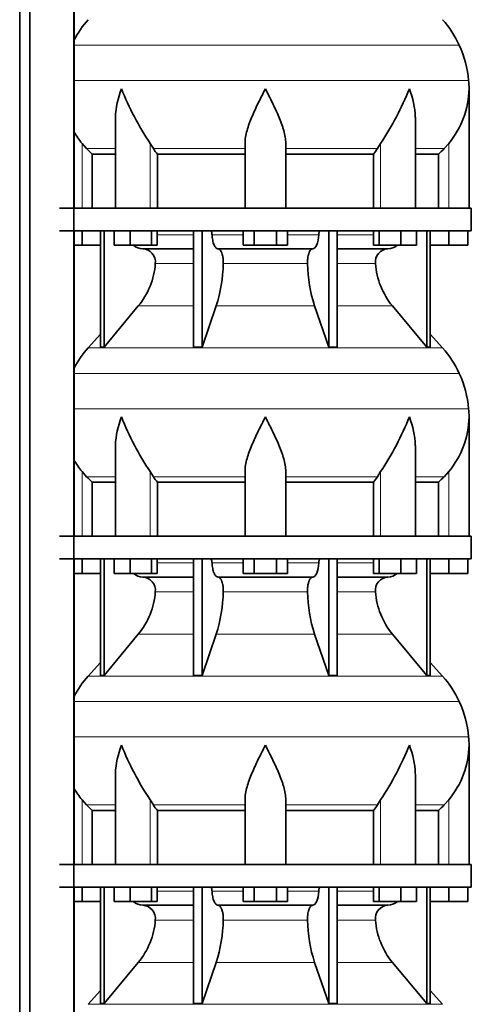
# Model space of a CAD drawing. Header units: millimetres. Extents: x 166 to 773, y -2765 to 2013.
# Tile 18 of 22: x 507 to 707, y 693 to 1128. Entities that reach past the tile are written whole.
import ezdxf

# ---------------------------------------------------------------- set-up
doc = ezdxf.new("R2010")
doc.units = ezdxf.units.MM
doc.layers.add('LOW_134-13', color=7, linetype='Continuous')
doc.layers.add('VSI134_DIFFUSORE', color=7, linetype='Continuous')

# ---------------------------------------------------------------- blocks, each defined once
blk = doc.blocks.new('SE3')
at = {"layer": 'LOW_134-13', "color": 7, "linetype": 'Continuous', "lineweight": 35}
for p, q in [((507.09, -401.82), (507.09, 1499.68)), ((511.64, -401.82), (511.64, 1499.68)), ((531.03, 1499.68), (531.03, -401.82)), ((531.1, 1179.68), (531.1, 1044.68)), ((531.1, 1034.68), (531.1, 899.68)), ((531.1, 889.68), (531.1, 754.68)), ((531.1, 744.68), (531.1, 609.68))]:
    blk.add_line(p, q, dxfattribs=at)
at = {"layer": 'VSI134_DIFFUSORE', "color": 4, "linetype": 'Continuous', "lineweight": 9}
for p, q in [((701.33, 1116.67), (531.1, 1116.67)), ((531.1, 1101.04), (705.49, 1101.04)), ((534.66, 1044.68), (534.66, 1073.28)), ((549.38, 1070.98), (536.67, 1070.98)), ((564.75, 1044.68), (564.75, 1073.28)), ((606.66, 1070.98), (566.17, 1070.98)), ((624.66, 1070.98), (665.15, 1070.98)), ((666.57, 1044.68), (666.57, 1073.28)), ((681.94, 1070.98), (694.65, 1070.98)), ((696.66, 1044.68), (696.66, 1073.28)), ((567.87, 1032.91), (583.96, 1032.91)), ((592.09, 1032.91), (605.85, 1032.91)), ((625.48, 1032.91), (639.23, 1032.91)), ((647.36, 1032.91), (663.46, 1032.91)), ((583.96, 1020.14), (567.03, 1020.14)), ((634.27, 1020.14), (597.05, 1020.14)), ((664.29, 1020.14), (647.36, 1020.14)), ((559.52, 1001.44), (583.96, 1001.44)), ((593.94, 1001.44), (637.38, 1001.44)), ((647.36, 1001.44), (671.8, 1001.44)), ((537.36, 982.93), (693.96, 982.93)), ((701.33, 971.67), (531.1, 971.67)), ((531.1, 956.04), (705.49, 956.04)), ((534.66, 899.68), (534.66, 928.28)), ((564.75, 899.68), (564.75, 928.28)), ((666.57, 899.68), (666.57, 928.28)), ((696.66, 899.68), (696.66, 928.28)), ((549.38, 925.98), (536.67, 925.98)), ((606.66, 925.98), (566.17, 925.98)), ((624.66, 925.98), (665.15, 925.98)), ((681.94, 925.98), (694.65, 925.98)), ((567.87, 887.91), (583.96, 887.91)), ((592.09, 887.91), (605.85, 887.91)), ((625.48, 887.91), (639.23, 887.91)), ((647.36, 887.91), (663.46, 887.91)), ((583.96, 875.14), (567.03, 875.14)), ((634.27, 875.14), (597.05, 875.14)), ((664.29, 875.14), (647.36, 875.14)), ((559.52, 856.44), (583.96, 856.44)), ((593.94, 856.44), (637.38, 856.44)), ((647.36, 856.44), (671.8, 856.44)), ((537.36, 837.93), (693.96, 837.93)), ((701.33, 826.67), (531.1, 826.67)), ((531.1, 811.04), (705.49, 811.04)), ((534.66, 754.68), (534.66, 783.28)), ((564.75, 754.68), (564.75, 783.28)), ((666.57, 754.68), (666.57, 783.28)), ((696.66, 754.68), (696.66, 783.28)), ((549.38, 780.98), (536.67, 780.98)), ((606.66, 780.98), (566.17, 780.98)), ((624.66, 780.98), (665.15, 780.98)), ((681.94, 780.98), (694.65, 780.98)), ((567.87, 742.91), (583.96, 742.91)), ((592.09, 742.91), (605.85, 742.91)), ((625.48, 742.91), (639.23, 742.91)), ((647.36, 742.91), (663.46, 742.91)), ((583.96, 730.14), (567.03, 730.14)), ((634.27, 730.14), (597.05, 730.14)), ((664.29, 730.14), (647.36, 730.14)), ((559.52, 711.44), (583.96, 711.44)), ((593.94, 711.44), (637.38, 711.44)), ((647.36, 711.44), (671.8, 711.44)), ((537.36, 692.93), (693.96, 692.93))]:
    blk.add_line(p, q, dxfattribs=at)
at = {"layer": 'VSI134_DIFFUSORE', "color": 7, "linetype": 'Continuous', "lineweight": 35}
for p, q in [((705.66, 1044.68), (705.66, 1097.42)), ((549.38, 1084.04), (549.38, 1044.68)), ((681.94, 1044.68), (681.94, 1084.04)), ((536.67, 1070.98), (534.66, 1073.28)), ((566.17, 1070.98), (564.75, 1073.28)), ((606.66, 1044.68), (606.66, 1073.28)), ((624.66, 1044.68), (624.66, 1073.28)), ((666.57, 1073.28), (665.15, 1070.98)), ((696.66, 1073.28), (694.65, 1070.98)), ((539.19, 1068.54), (549.38, 1068.54)), ((539.19, 1044.68), (539.19, 1068.54)), ((567.95, 1068.54), (606.66, 1068.54)), ((567.95, 1044.68), (567.95, 1068.54)), ((624.66, 1068.54), (663.37, 1068.54)), ((663.37, 1068.54), (663.37, 1044.68)), ((681.94, 1068.54), (692.13, 1068.54)), ((692.13, 1068.54), (692.13, 1044.68)), ((706.66, 1044.68), (524.66, 1044.68)), ((706.66, 1034.68), (706.66, 1044.68)), ((524.66, 1034.68), (706.66, 1034.68)), ((534.66, 1028.28), (534.66, 1034.68)), ((542.83, 1034.68), (542.83, 983.23)), ((544.36, 1034.68), (544.36, 983.23)), ((548.9, 1028.28), (548.9, 1034.68)), ((555.84, 1028.28), (555.84, 1034.68)), ((565.32, 1028.28), (565.32, 1034.68)), ((567.87, 1028.28), (567.87, 1034.68)), ((583.96, 1034.68), (583.96, 983.23)), ((587.66, 1034.68), (587.66, 983.23)), ((605.85, 1028.28), (605.85, 1034.68)), ((610.75, 1028.28), (610.75, 1034.68)), ((620.57, 1028.28), (620.57, 1034.68)), ((625.48, 1028.28), (625.48, 1034.68)), ((643.66, 1034.68), (643.66, 983.23)), ((647.36, 1034.68), (647.36, 983.23)), ((663.46, 1028.28), (663.46, 1034.68)), ((666, 1028.28), (666, 1034.68)), ((675.48, 1028.28), (675.48, 1034.68)), ((682.42, 1028.28), (682.42, 1034.68)), ((686.96, 1034.68), (686.96, 983.23)), ((688.49, 1034.68), (688.49, 983.23)), ((696.66, 1028.28), (696.66, 1034.68)), ((705.16, 1028.28), (705.16, 1034.68)), ((534.66, 1028.28), (531.1, 1028.28)), ((542.83, 1028.28), (534.66, 1028.28)), ((555.84, 1028.28), (548.9, 1028.28)), ((565.32, 1028.28), (555.84, 1028.28)), ((561.49, 1026.68), (583.96, 1026.68)), ((567.87, 1028.28), (565.32, 1028.28)), ((594.75, 1026.68), (636.57, 1026.68)), ((610.75, 1028.28), (605.85, 1028.28)), ((620.57, 1028.28), (610.75, 1028.28)), ((625.48, 1028.28), (620.57, 1028.28)), ((647.36, 1026.68), (669.83, 1026.68)), ((666, 1028.28), (663.46, 1028.28)), ((675.48, 1028.28), (666, 1028.28)), ((682.42, 1028.28), (675.48, 1028.28)), ((696.66, 1028.28), (688.49, 1028.28)), ((705.16, 1028.28), (696.66, 1028.28)), ((544.36, 983.23), (559.52, 1001.44)), ((587.66, 983.23), (593.94, 1001.44)), ((637.38, 1001.44), (643.66, 983.23)), ((671.8, 1001.44), (686.96, 983.23)), ((542.83, 989), (537.36, 982.93)), ((693.96, 982.93), (688.49, 989)), ((542.83, 983.23), (544.36, 983.23)), ((583.96, 983.23), (587.66, 983.23)), ((643.66, 983.23), (647.36, 983.23)), ((686.96, 983.23), (688.49, 983.23)), ((705.66, 899.68), (705.66, 952.42)), ((549.38, 939.04), (549.38, 899.68)), ((681.94, 899.68), (681.94, 939.04)), ((536.67, 925.98), (534.66, 928.28)), ((566.17, 925.98), (564.75, 928.28)), ((606.66, 899.68), (606.66, 928.28)), ((624.66, 899.68), (624.66, 928.28)), ((666.57, 928.28), (665.15, 925.98)), ((696.66, 928.28), (694.65, 925.98)), ((539.19, 923.54), (549.38, 923.54)), ((539.19, 899.68), (539.19, 923.54)), ((567.95, 923.54), (606.66, 923.54)), ((567.95, 899.68), (567.95, 923.54)), ((624.66, 923.54), (663.37, 923.54)), ((663.37, 923.54), (663.37, 899.68)), ((681.94, 923.54), (692.13, 923.54)), ((692.13, 923.54), (692.13, 899.68)), ((706.66, 899.68), (524.66, 899.68)), ((706.66, 889.68), (706.66, 899.68)), ((524.66, 889.68), (706.66, 889.68)), ((534.66, 883.28), (534.66, 889.68)), ((542.83, 889.68), (542.83, 838.23)), ((544.36, 889.68), (544.36, 838.23)), ((548.9, 883.28), (548.9, 889.68)), ((555.84, 883.28), (555.84, 889.68)), ((565.32, 883.28), (565.32, 889.68)), ((567.87, 883.28), (567.87, 889.68)), ((583.96, 889.68), (583.96, 838.23)), ((587.66, 889.68), (587.66, 838.23)), ((605.85, 883.28), (605.85, 889.68)), ((610.75, 883.28), (610.75, 889.68)), ((620.57, 883.28), (620.57, 889.68)), ((625.48, 883.28), (625.48, 889.68)), ((643.66, 889.68), (643.66, 838.23)), ((647.36, 889.68), (647.36, 838.23)), ((663.46, 883.28), (663.46, 889.68)), ((666, 883.28), (666, 889.68)), ((675.48, 883.28), (675.48, 889.68)), ((682.42, 883.28), (682.42, 889.68)), ((686.96, 889.68), (686.96, 838.23)), ((688.49, 889.68), (688.49, 838.23)), ((696.66, 883.28), (696.66, 889.68)), ((705.16, 883.28), (705.16, 889.68)), ((534.66, 883.28), (531.1, 883.28)), ((542.83, 883.28), (534.66, 883.28)), ((555.84, 883.28), (548.9, 883.28)), ((565.32, 883.28), (555.84, 883.28)), ((567.87, 883.28), (565.32, 883.28)), ((610.75, 883.28), (605.85, 883.28)), ((620.57, 883.28), (610.75, 883.28)), ((625.48, 883.28), (620.57, 883.28)), ((666, 883.28), (663.46, 883.28)), ((675.48, 883.28), (666, 883.28)), ((682.42, 883.28), (675.48, 883.28)), ((696.66, 883.28), (688.49, 883.28)), ((705.16, 883.28), (696.66, 883.28)), ((561.49, 881.68), (583.96, 881.68)), ((594.75, 881.68), (636.57, 881.68)), ((647.36, 881.68), (669.83, 881.68)), ((544.36, 838.23), (559.52, 856.44)), ((587.66, 838.23), (593.94, 856.44)), ((637.38, 856.44), (643.66, 838.23)), ((671.8, 856.44), (686.96, 838.23)), ((542.83, 844), (537.36, 837.93)), ((693.96, 837.93), (688.49, 844)), ((542.83, 838.23), (544.36, 838.23)), ((583.96, 838.23), (587.66, 838.23)), ((643.66, 838.23), (647.36, 838.23)), ((686.96, 838.23), (688.49, 838.23)), ((705.66, 754.68), (705.66, 807.42)), ((549.38, 794.04), (549.38, 754.68)), ((681.94, 754.68), (681.94, 794.04)), ((536.67, 780.98), (534.66, 783.28)), ((566.17, 780.98), (564.75, 783.28)), ((606.66, 754.68), (606.66, 783.28)), ((624.66, 754.68), (624.66, 783.28)), ((666.57, 783.28), (665.15, 780.98)), ((696.66, 783.28), (694.65, 780.98)), ((539.19, 778.54), (549.38, 778.54)), ((539.19, 754.68), (539.19, 778.54)), ((567.95, 778.54), (606.66, 778.54)), ((567.95, 754.68), (567.95, 778.54)), ((624.66, 778.54), (663.37, 778.54)), ((663.37, 778.54), (663.37, 754.68)), ((681.94, 778.54), (692.13, 778.54)), ((692.13, 778.54), (692.13, 754.68)), ((706.66, 754.68), (524.66, 754.68)), ((706.66, 744.68), (706.66, 754.68)), ((524.66, 744.68), (706.66, 744.68)), ((534.66, 738.28), (534.66, 744.68)), ((542.83, 744.68), (542.83, 693.23)), ((544.36, 744.68), (544.36, 693.23)), ((548.9, 738.28), (548.9, 744.68)), ((555.84, 738.28), (555.84, 744.68)), ((565.32, 738.28), (565.32, 744.68)), ((567.87, 738.28), (567.87, 744.68)), ((583.96, 744.68), (583.96, 693.23)), ((587.66, 744.68), (587.66, 693.23)), ((605.85, 738.28), (605.85, 744.68)), ((610.75, 738.28), (610.75, 744.68)), ((620.57, 738.28), (620.57, 744.68)), ((625.48, 738.28), (625.48, 744.68)), ((643.66, 744.68), (643.66, 693.23)), ((647.36, 744.68), (647.36, 693.23)), ((663.46, 738.28), (663.46, 744.68)), ((666, 738.28), (666, 744.68)), ((675.48, 738.28), (675.48, 744.68)), ((682.42, 738.28), (682.42, 744.68)), ((686.96, 744.68), (686.96, 693.23)), ((688.49, 744.68), (688.49, 693.23)), ((696.66, 738.28), (696.66, 744.68)), ((705.16, 738.28), (705.16, 744.68)), ((534.66, 738.28), (531.1, 738.28)), ((542.83, 738.28), (534.66, 738.28)), ((555.84, 738.28), (548.9, 738.28)), ((565.32, 738.28), (555.84, 738.28)), ((561.49, 736.68), (583.96, 736.68)), ((567.87, 738.28), (565.32, 738.28)), ((594.75, 736.68), (636.57, 736.68)), ((610.75, 738.28), (605.85, 738.28)), ((620.57, 738.28), (610.75, 738.28)), ((625.48, 738.28), (620.57, 738.28)), ((647.36, 736.68), (669.83, 736.68)), ((666, 738.28), (663.46, 738.28)), ((675.48, 738.28), (666, 738.28)), ((682.42, 738.28), (675.48, 738.28)), ((696.66, 738.28), (688.49, 738.28)), ((705.16, 738.28), (696.66, 738.28)), ((544.36, 693.23), (559.52, 711.44)), ((587.66, 693.23), (593.94, 711.44)), ((637.38, 711.44), (643.66, 693.23)), ((671.8, 711.44), (686.96, 693.23)), ((542.83, 699), (537.36, 692.93)), ((693.96, 692.93), (688.49, 699)), ((542.83, 693.23), (544.36, 693.23)), ((583.96, 693.23), (587.66, 693.23)), ((643.66, 693.23), (647.36, 693.23)), ((686.96, 693.23), (688.49, 693.23))]:
    blk.add_line(p, q, dxfattribs=at)
for centre, radius, start, end in [((570.06, 1098.48), 44, 138, 152.3158), ((661.26, 1098.48), 44, 24.4088, 42), ((656.71, 1096.42), 49, 5.4174, 24.4088), ((667.16, 1097.41), 38.5, 359.9861, 5.4174), ((677.84, 1148.35), 135.74, 202.0412, 213.5763), ((553.48, 1148.35), 135.74, 326.4237, 337.9588), ((666.97, 1098.09), 38.7, 320.1094, 358.9842), ((564.35, 1098.09), 38.7, 210.5496, 219.8906), ((599.28, 1093.2), 39.88, 213.8582, 218.2062), ((632.04, 1093.2), 39.88, 321.7938, 326.1418), ((561.72, 1033.36), 6.68, 229.5852, 268.0094), ((561.2, 1020.82), 5.87, 353.3223, 87.2173), ((670.1, 1020.84), 5.85, 92.5772, 186.8833), ((669.6, 1033.36), 6.68, 271.9979, 310.3729), ((533.73, 1022.66), 33.4, 320.5472, 355.6594), ((532.09, 1021.34), 64.97, 342.1602, 358.9354), ((700.74, 1021.59), 66.48, 181.2569, 197.6475), ((697.7, 1022.71), 33.51, 184.3996, 219.3938), ((570.06, 953.48), 44, 138, 152.3158), ((661.26, 953.48), 44, 24.4088, 42), ((656.71, 951.42), 49, 5.4174, 24.4088), ((667.16, 952.41), 38.5, 359.9861, 5.4174), ((677.84, 1003.35), 135.74, 202.0412, 213.5763), ((553.48, 1003.35), 135.74, 326.4237, 337.9588), ((666.97, 953.09), 38.7, 320.1094, 358.9842), ((564.35, 953.09), 38.7, 210.5496, 219.8906), ((599.28, 948.2), 39.88, 213.8582, 218.2062), ((632.04, 948.2), 39.88, 321.7938, 326.1418), ((561.72, 888.36), 6.68, 229.5852, 268.0094), ((669.6, 888.36), 6.68, 271.9979, 310.3729), ((561.2, 875.82), 5.87, 353.3223, 87.2173), ((670.1, 875.84), 5.85, 92.5772, 186.8833), ((533.73, 877.66), 33.4, 320.5472, 355.6594), ((532.09, 876.34), 64.97, 342.1602, 358.9354), ((700.74, 876.59), 66.48, 181.2569, 197.6475), ((697.7, 877.71), 33.51, 184.3996, 219.3938), ((570.06, 808.48), 44, 138, 152.3158), ((661.26, 808.48), 44, 24.4088, 42), ((656.71, 806.42), 49, 5.4174, 24.4088), ((667.16, 807.41), 38.5, 359.9861, 5.4174), ((677.84, 858.35), 135.74, 202.0412, 213.5763), ((553.48, 858.35), 135.74, 326.4237, 337.9588), ((666.97, 808.09), 38.7, 320.1094, 358.9842), ((564.35, 808.09), 38.7, 210.5496, 219.8906), ((599.28, 803.2), 39.88, 213.8582, 218.2062), ((632.04, 803.2), 39.88, 321.7938, 326.1418), ((561.72, 743.36), 6.68, 229.5852, 268.0094), ((561.2, 730.82), 5.87, 353.3223, 87.2173), ((670.1, 730.84), 5.85, 92.5772, 186.8833), ((669.6, 743.36), 6.68, 271.9979, 310.3729), ((533.73, 732.66), 33.4, 320.5472, 355.6594), ((532.09, 731.34), 64.97, 342.1602, 358.9354), ((700.74, 731.59), 66.48, 181.2569, 197.6475), ((697.7, 732.71), 33.51, 184.3996, 219.3938)]:
    blk.add_arc(centre, radius, start, end, dxfattribs=at)
for points, knots in [([(549.38, 1084.03), (549.38, 1084.35), (549.39, 1084.68), (549.54, 1089.05), (550.53, 1093.26), (552.02, 1097.41)], [0.4601729, 0.4601729, 0.4601729, 0.4601729, 0.5, 0.5, 1, 1, 1, 1]), ([(606.66, 1073.28), (606.66, 1075.11), (607.02, 1077.05), (608.12, 1080.99), (608.86, 1083), (610.58, 1087.1), (611.54, 1089.14), (613.04, 1092.22), (613.55, 1093.25), (614.6, 1095.32), (615.13, 1096.38), (615.66, 1097.41)], [0, 0, 0, 0, 0.25, 0.25, 0.5, 0.5, 0.75, 0.75, 0.875, 0.875, 1, 1, 1, 1]), ([(624.66, 1073.28), (624.66, 1074.19), (624.57, 1075.13), (624.26, 1077.03), (624.04, 1078), (623.62, 1079.48), (623.47, 1079.98), (623.15, 1080.98), (622.98, 1081.48), (622.44, 1082.98), (622.04, 1083.99), (621.2, 1086.02), (620.74, 1087.04), (619.8, 1089.09), (619.3, 1090.13), (618.29, 1092.21), (617.77, 1093.24), (616.99, 1094.8), (616.72, 1095.32), (616.32, 1096.1), (616.19, 1096.36), (615.93, 1096.89), (615.79, 1097.15), (615.66, 1097.41)], [0, 0, 0, 0, 0.125, 0.125, 0.25, 0.25, 0.3125, 0.3125, 0.375, 0.375, 0.5, 0.5, 0.625, 0.625, 0.75, 0.75, 0.875, 0.875, 0.9375, 0.9375, 0.96875, 0.96875, 1, 1, 1, 1]), ([(681.94, 1084.03), (681.94, 1084.35), (681.93, 1084.68), (681.78, 1089.05), (680.79, 1093.26), (679.3, 1097.41)], [0.4601729, 0.4601729, 0.4601729, 0.4601729, 0.5, 0.5, 1, 1, 1, 1]), ([(591.33, 1034.68), (591.37, 1034.68), (591.42, 1034.67), (591.51, 1034.63), (591.56, 1034.6), (591.69, 1034.47), (591.77, 1034.34), (591.91, 1034.01), (591.96, 1033.82), (592.05, 1033.39), (592.08, 1033.15), (592.09, 1032.91)], [0, 0, 0, 0, 0.125, 0.125, 0.25, 0.25, 0.5, 0.5, 0.75, 0.75, 1, 1, 1, 1]), ([(594.75, 1026.68), (594.59, 1026.68), (594.43, 1026.72), (594.19, 1026.84), (594.11, 1026.89), (593.95, 1027), (593.87, 1027.07), (593.64, 1027.29), (593.5, 1027.48), (593.22, 1027.93), (593.09, 1028.18), (592.85, 1028.74), (592.73, 1029.06), (592.53, 1029.73), (592.45, 1030.09), (592.3, 1030.84), (592.23, 1031.24), (592.14, 1032.06), (592.11, 1032.48), (592.09, 1032.91)], [0, 0, 0, 0, 0.125, 0.125, 0.1875, 0.1875, 0.25, 0.25, 0.375, 0.375, 0.5, 0.5, 0.625, 0.625, 0.75, 0.75, 0.875, 0.875, 1, 1, 1, 1]), ([(639.23, 1032.91), (639.16, 1031.2), (638.84, 1029.6), (637.87, 1027.33), (637.22, 1026.68), (636.57, 1026.68)], [0, 0, 0, 0, 0.5, 0.5, 1, 1, 1, 1]), ([(639.23, 1032.91), (639.24, 1033.15), (639.27, 1033.38), (639.33, 1033.71), (639.36, 1033.81), (639.42, 1034), (639.45, 1034.09), (639.52, 1034.26), (639.56, 1034.33), (639.63, 1034.45), (639.68, 1034.51), (639.76, 1034.6), (639.81, 1034.63), (639.9, 1034.67), (639.95, 1034.68), (639.99, 1034.68)], [0, 0, 0, 0, 0.25, 0.25, 0.375, 0.375, 0.5, 0.5, 0.625, 0.625, 0.75, 0.75, 0.875, 0.875, 1, 1, 1, 1]), ([(594.75, 1026.68), (594.83, 1026.68), (594.91, 1026.67), (595.07, 1026.63), (595.15, 1026.6), (595.38, 1026.47), (595.53, 1026.34), (595.83, 1026), (595.96, 1025.8), (596.16, 1025.44), (596.22, 1025.31), (596.34, 1025.03), (596.4, 1024.88), (596.56, 1024.42), (596.65, 1024.09), (596.78, 1023.55), (596.81, 1023.37), (596.88, 1022.99), (596.91, 1022.8), (596.99, 1022.21), (597.02, 1021.8), (597.06, 1020.97), (597.06, 1020.55), (597.05, 1020.14)], [0, 0, 0, 0, 0.0625, 0.0625, 0.125, 0.125, 0.25, 0.25, 0.375, 0.375, 0.4375, 0.4375, 0.5, 0.5, 0.625, 0.625, 0.6875, 0.6875, 0.75, 0.75, 0.875, 0.875, 1, 1, 1, 1]), ([(634.27, 1020.14), (634.26, 1020.55), (634.26, 1020.97), (634.29, 1021.59), (634.3, 1021.79), (634.34, 1022.2), (634.36, 1022.4), (634.44, 1022.99), (634.5, 1023.37), (634.63, 1023.91), (634.67, 1024.08), (634.77, 1024.42), (634.87, 1024.74), (634.98, 1025.03), (635.1, 1025.3), (635.16, 1025.44), (635.36, 1025.8), (635.5, 1026.01), (635.79, 1026.34), (635.94, 1026.47), (636.25, 1026.64), (636.41, 1026.68), (636.57, 1026.68)], [0, 0, 0, 0, 0.125, 0.125, 0.1875, 0.1875, 0.25, 0.25, 0.375, 0.375, 0.4375, 0.4375, 0.5, 0.5625, 0.5625, 0.625, 0.625, 0.75, 0.75, 0.875, 0.875, 1, 1, 1, 1]), ([(549.38, 939.03), (549.38, 939.35), (549.39, 939.68), (549.54, 944.05), (550.53, 948.26), (552.02, 952.41)], [0.4601729, 0.4601729, 0.4601729, 0.4601729, 0.5, 0.5, 1, 1, 1, 1]), ([(606.66, 928.28), (606.66, 930.11), (607.02, 932.05), (608.12, 935.99), (608.86, 938), (610.58, 942.1), (611.54, 944.14), (613.04, 947.22), (613.55, 948.25), (614.6, 950.32), (615.13, 951.38), (615.66, 952.41)], [0, 0, 0, 0, 0.25, 0.25, 0.5, 0.5, 0.75, 0.75, 0.875, 0.875, 1, 1, 1, 1]), ([(624.66, 928.28), (624.66, 929.19), (624.57, 930.13), (624.26, 932.03), (624.04, 933), (623.62, 934.48), (623.47, 934.98), (623.15, 935.98), (622.98, 936.48), (622.44, 937.98), (622.04, 938.99), (621.2, 941.02), (620.74, 942.04), (619.8, 944.09), (619.3, 945.13), (618.29, 947.21), (617.77, 948.24), (616.99, 949.8), (616.72, 950.32), (616.32, 951.1), (616.19, 951.36), (615.93, 951.89), (615.79, 952.15), (615.66, 952.41)], [0, 0, 0, 0, 0.125, 0.125, 0.25, 0.25, 0.3125, 0.3125, 0.375, 0.375, 0.5, 0.5, 0.625, 0.625, 0.75, 0.75, 0.875, 0.875, 0.9375, 0.9375, 0.96875, 0.96875, 1, 1, 1, 1]), ([(681.94, 939.03), (681.94, 939.35), (681.93, 939.68), (681.78, 944.05), (680.79, 948.26), (679.3, 952.41)], [0.4601729, 0.4601729, 0.4601729, 0.4601729, 0.5, 0.5, 1, 1, 1, 1]), ([(591.33, 889.68), (591.37, 889.68), (591.42, 889.67), (591.51, 889.63), (591.56, 889.6), (591.69, 889.47), (591.77, 889.34), (591.91, 889.01), (591.96, 888.82), (592.05, 888.39), (592.08, 888.15), (592.09, 887.91)], [0, 0, 0, 0, 0.125, 0.125, 0.25, 0.25, 0.5, 0.5, 0.75, 0.75, 1, 1, 1, 1]), ([(594.75, 881.68), (594.59, 881.68), (594.43, 881.72), (594.19, 881.84), (594.11, 881.89), (593.95, 882), (593.87, 882.07), (593.64, 882.29), (593.5, 882.48), (593.22, 882.93), (593.09, 883.18), (592.85, 883.74), (592.73, 884.06), (592.53, 884.73), (592.45, 885.09), (592.3, 885.84), (592.23, 886.24), (592.14, 887.06), (592.11, 887.48), (592.09, 887.91)], [0, 0, 0, 0, 0.125, 0.125, 0.1875, 0.1875, 0.25, 0.25, 0.375, 0.375, 0.5, 0.5, 0.625, 0.625, 0.75, 0.75, 0.875, 0.875, 1, 1, 1, 1]), ([(639.23, 887.91), (639.16, 886.2), (638.84, 884.6), (637.87, 882.33), (637.22, 881.68), (636.57, 881.68)], [0, 0, 0, 0, 0.5, 0.5, 1, 1, 1, 1]), ([(639.23, 887.91), (639.24, 888.15), (639.27, 888.38), (639.33, 888.71), (639.36, 888.81), (639.42, 889), (639.45, 889.09), (639.52, 889.26), (639.56, 889.33), (639.63, 889.45), (639.68, 889.51), (639.76, 889.6), (639.81, 889.63), (639.9, 889.67), (639.95, 889.68), (639.99, 889.68)], [0, 0, 0, 0, 0.25, 0.25, 0.375, 0.375, 0.5, 0.5, 0.625, 0.625, 0.75, 0.75, 0.875, 0.875, 1, 1, 1, 1]), ([(594.75, 881.68), (594.83, 881.68), (594.91, 881.67), (595.07, 881.63), (595.15, 881.6), (595.38, 881.47), (595.53, 881.34), (595.83, 881), (595.96, 880.8), (596.16, 880.44), (596.22, 880.31), (596.34, 880.03), (596.4, 879.88), (596.56, 879.42), (596.65, 879.09), (596.78, 878.55), (596.81, 878.37), (596.88, 877.99), (596.91, 877.8), (596.99, 877.21), (597.02, 876.8), (597.06, 875.97), (597.06, 875.55), (597.05, 875.14)], [0, 0, 0, 0, 0.0625, 0.0625, 0.125, 0.125, 0.25, 0.25, 0.375, 0.375, 0.4375, 0.4375, 0.5, 0.5, 0.625, 0.625, 0.6875, 0.6875, 0.75, 0.75, 0.875, 0.875, 1, 1, 1, 1]), ([(634.27, 875.14), (634.26, 875.55), (634.26, 875.97), (634.29, 876.59), (634.3, 876.79), (634.34, 877.2), (634.36, 877.4), (634.44, 877.99), (634.5, 878.37), (634.63, 878.91), (634.67, 879.08), (634.77, 879.42), (634.87, 879.74), (634.98, 880.03), (635.1, 880.3), (635.16, 880.44), (635.36, 880.8), (635.5, 881.01), (635.79, 881.34), (635.94, 881.47), (636.25, 881.64), (636.41, 881.68), (636.57, 881.68)], [0, 0, 0, 0, 0.125, 0.125, 0.1875, 0.1875, 0.25, 0.25, 0.375, 0.375, 0.4375, 0.4375, 0.5, 0.5625, 0.5625, 0.625, 0.625, 0.75, 0.75, 0.875, 0.875, 1, 1, 1, 1]), ([(549.38, 794.03), (549.38, 794.35), (549.39, 794.68), (549.54, 799.05), (550.53, 803.26), (552.02, 807.41)], [0.4601729, 0.4601729, 0.4601729, 0.4601729, 0.5, 0.5, 1, 1, 1, 1]), ([(606.66, 783.28), (606.66, 785.11), (607.02, 787.05), (608.12, 790.99), (608.86, 793), (610.58, 797.1), (611.54, 799.14), (613.04, 802.22), (613.55, 803.25), (614.6, 805.32), (615.13, 806.38), (615.66, 807.41)], [0, 0, 0, 0, 0.25, 0.25, 0.5, 0.5, 0.75, 0.75, 0.875, 0.875, 1, 1, 1, 1]), ([(624.66, 783.28), (624.66, 784.19), (624.57, 785.13), (624.26, 787.03), (624.04, 788), (623.62, 789.48), (623.47, 789.98), (623.15, 790.98), (622.98, 791.48), (622.44, 792.98), (622.04, 793.99), (621.2, 796.02), (620.74, 797.04), (619.8, 799.09), (619.3, 800.13), (618.29, 802.21), (617.77, 803.24), (616.99, 804.8), (616.72, 805.32), (616.32, 806.1), (616.19, 806.36), (615.93, 806.89), (615.79, 807.15), (615.66, 807.41)], [0, 0, 0, 0, 0.125, 0.125, 0.25, 0.25, 0.3125, 0.3125, 0.375, 0.375, 0.5, 0.5, 0.625, 0.625, 0.75, 0.75, 0.875, 0.875, 0.9375, 0.9375, 0.96875, 0.96875, 1, 1, 1, 1]), ([(681.94, 794.03), (681.94, 794.35), (681.93, 794.68), (681.78, 799.05), (680.79, 803.26), (679.3, 807.41)], [0.4601729, 0.4601729, 0.4601729, 0.4601729, 0.5, 0.5, 1, 1, 1, 1]), ([(591.33, 744.68), (591.37, 744.68), (591.42, 744.67), (591.51, 744.63), (591.56, 744.6), (591.69, 744.47), (591.77, 744.34), (591.91, 744.01), (591.96, 743.82), (592.05, 743.39), (592.08, 743.15), (592.09, 742.91)], [0, 0, 0, 0, 0.125, 0.125, 0.25, 0.25, 0.5, 0.5, 0.75, 0.75, 1, 1, 1, 1]), ([(639.23, 742.91), (639.24, 743.15), (639.27, 743.38), (639.33, 743.71), (639.36, 743.81), (639.42, 744), (639.45, 744.09), (639.52, 744.26), (639.56, 744.33), (639.63, 744.45), (639.68, 744.51), (639.76, 744.6), (639.81, 744.63), (639.9, 744.67), (639.95, 744.68), (639.99, 744.68)], [0, 0, 0, 0, 0.25, 0.25, 0.375, 0.375, 0.5, 0.5, 0.625, 0.625, 0.75, 0.75, 0.875, 0.875, 1, 1, 1, 1]), ([(594.75, 736.68), (594.59, 736.68), (594.43, 736.72), (594.19, 736.84), (594.11, 736.89), (593.95, 737), (593.87, 737.07), (593.64, 737.29), (593.5, 737.48), (593.22, 737.93), (593.09, 738.18), (592.85, 738.74), (592.73, 739.06), (592.53, 739.73), (592.45, 740.09), (592.3, 740.84), (592.23, 741.24), (592.14, 742.06), (592.11, 742.48), (592.09, 742.91)], [0, 0, 0, 0, 0.125, 0.125, 0.1875, 0.1875, 0.25, 0.25, 0.375, 0.375, 0.5, 0.5, 0.625, 0.625, 0.75, 0.75, 0.875, 0.875, 1, 1, 1, 1]), ([(639.23, 742.91), (639.16, 741.2), (638.84, 739.6), (637.87, 737.33), (637.22, 736.68), (636.57, 736.68)], [0, 0, 0, 0, 0.5, 0.5, 1, 1, 1, 1]), ([(594.75, 736.68), (594.83, 736.68), (594.91, 736.67), (595.07, 736.63), (595.15, 736.6), (595.38, 736.47), (595.53, 736.34), (595.83, 736), (595.96, 735.8), (596.16, 735.44), (596.22, 735.31), (596.34, 735.03), (596.4, 734.88), (596.56, 734.42), (596.65, 734.09), (596.78, 733.55), (596.81, 733.37), (596.88, 732.99), (596.91, 732.8), (596.99, 732.21), (597.02, 731.8), (597.06, 730.97), (597.06, 730.55), (597.05, 730.14)], [0, 0, 0, 0, 0.0625, 0.0625, 0.125, 0.125, 0.25, 0.25, 0.375, 0.375, 0.4375, 0.4375, 0.5, 0.5, 0.625, 0.625, 0.6875, 0.6875, 0.75, 0.75, 0.875, 0.875, 1, 1, 1, 1]), ([(634.27, 730.14), (634.26, 730.55), (634.26, 730.97), (634.29, 731.59), (634.3, 731.79), (634.34, 732.2), (634.36, 732.4), (634.44, 732.99), (634.5, 733.37), (634.63, 733.91), (634.67, 734.08), (634.77, 734.42), (634.87, 734.74), (634.98, 735.03), (635.1, 735.3), (635.16, 735.44), (635.36, 735.8), (635.5, 736.01), (635.79, 736.34), (635.94, 736.47), (636.25, 736.64), (636.41, 736.68), (636.57, 736.68)], [0, 0, 0, 0, 0.125, 0.125, 0.1875, 0.1875, 0.25, 0.25, 0.375, 0.375, 0.4375, 0.4375, 0.5, 0.5625, 0.5625, 0.625, 0.625, 0.75, 0.75, 0.875, 0.875, 1, 1, 1, 1])]:
    blk.add_open_spline(points, degree=3, knots=knots, dxfattribs=at)
for points in [[(539.19, 1068.54), (538.32, 1069.32), (537.48, 1070.14), (536.67, 1070.98)], [(694.65, 1070.98), (693.84, 1070.14), (693, 1069.32), (692.13, 1068.54)], [(539.19, 923.54), (538.32, 924.32), (537.48, 925.14), (536.67, 925.98)], [(694.65, 925.98), (693.84, 925.14), (693, 924.32), (692.13, 923.54)], [(539.19, 778.54), (538.32, 779.32), (537.48, 780.14), (536.67, 780.98)], [(694.65, 780.98), (693.84, 780.14), (693, 779.32), (692.13, 778.54)]]:
    blk.add_open_spline(points, degree=3, dxfattribs=at)

msp = doc.modelspace()

# ---------------------------------------------------------------- block references
msp.add_blockref('SE3', (0, 0))

doc.saveas('drawing.dxf')
